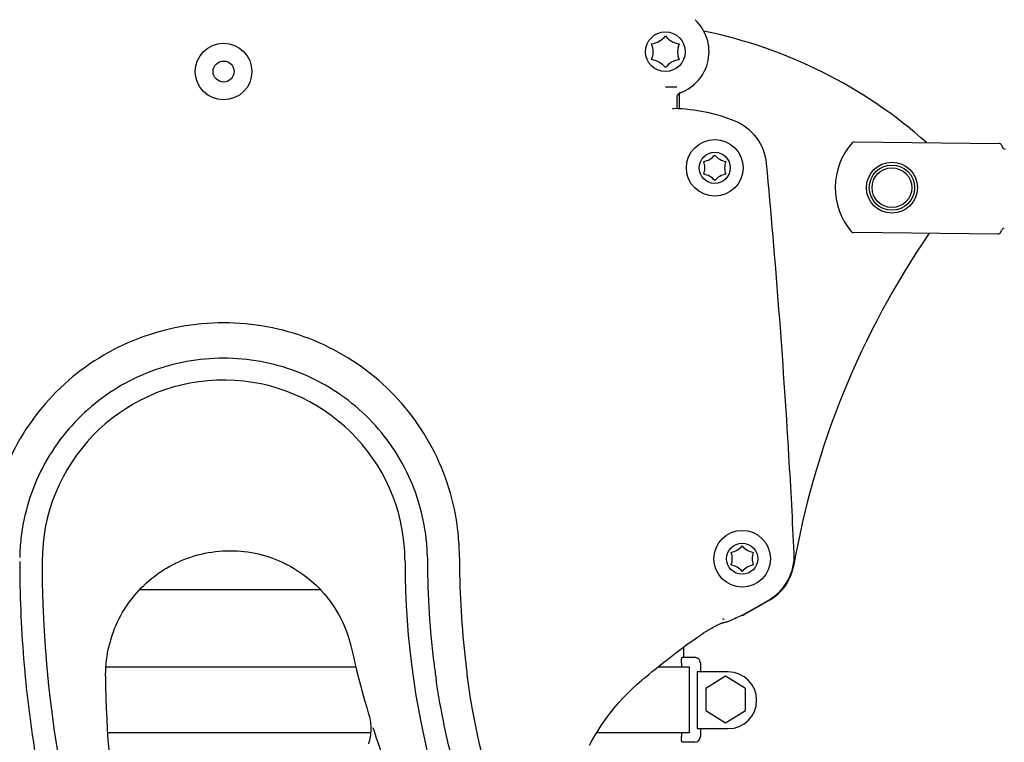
# Model space of a CAD drawing. Extents: x 0 to 594, y 0 to 420.
# Tile 29 of 64: x 204 to 234, y 327 to 348. Entities that reach past the tile are written whole.
import ezdxf

# ---------------------------------------------------------------- set-up
doc = ezdxf.new("R2010")
doc.units = 0
doc.header["$LTSCALE"] = 32.67
doc.layers.get('0').update_dxf_attribs({"linetype": 'CONTINUOUS'})
for name, color, linetype in [('100469_DXF_CONTINUOUS_LINE', 7, 'CONTINUOUS'), ('100472_DXF_CONTINUOUS_LINE', 7, 'CONTINUOUS'), ('101496_DXF_CONTINUOUS_LINE', 7, 'CONTINUOUS'), ('124030_DXF_CONTINUOUS_LINE', 7, 'CONTINUOUS'), ('126056_DXF_CONTINUOUS_LINE', 7, 'CONTINUOUS'), ('126164_DXF_CONTINUOUS_LINE', 7, 'CONTINUOUS'), ('G_GAS_SPRINGDXF_CONTINUOUS', 7, 'CONTINUOUS'), ('G_PRX_SVIVELDXF_CONTINUOUS', 7, 'CONTINUOUS'), ('G_SPRING_CLIDXF_CONTINUOUS', 7, 'CONTINUOUS'), ('PRX_3000-160_2D_DWG_DXF_BA', 7, 'CONTINUOUS')]:
    doc.layers.add(name, color=color, linetype=linetype)
doc.styles.get("Standard").update_dxf_attribs({"font": 'txt', "width": 0.7})
doc.dimstyles.new('DIMSTYLE_3', dxfattribs={"dimtxt": 3.5, "dimasz": 3, "dimexe": 1.5, "dimexo": 1, "dimgap": 0.875, "dimtad": 1, "dimdec": 0, "dimlfac": 5.882353, "dimtxsty": 'STANDARD', "dimblk": '_ARROW_FILLED', "dimblk1": '_ARROW_FILLED', "dimblk2": '_ARROW_FILLED', "dimcen": 0.09, "dimazin": 3, "dimtp": 0.5, "dimtm": 0.5, "dimtfac": 1, "dimtdec": 0, "dimtofl": 0, "dimtmove": 0, "dimatfit": 3, "dimtolj": 1})
doc.dimstyles.new('DIMSTYLE_8', dxfattribs={"dimtxt": 3.5, "dimasz": 3, "dimexe": 1.5, "dimexo": 1, "dimgap": 0.875, "dimtad": 1, "dimdec": 3, "dimlfac": 5.882353, "dimtxsty": 'STANDARD', "dimblk": '_ARROW_FILLED', "dimblk1": '_ARROW_FILLED', "dimblk2": '_ARROW_FILLED', "dimcen": 0.09, "dimazin": 3, "dimtp": 1.2, "dimtm": 1.2, "dimtfac": 1, "dimtdec": 0, "dimtofl": 0, "dimtmove": 0, "dimatfit": 3, "dimtolj": 1})

# ---------------------------------------------------------------- blocks, each defined once
blk = doc.blocks.new('_ARROW_FILLED')
at = {"color": 0, "linetype": 'BYBLOCK'}
blk.add_solid([(0, 0), (-1, 0.1667), (-1, -0.1667)], dxfattribs=at)
blk = doc.blocks.new('*D7')
at = {"layer": 'PRX_3000-160_2D_DWG_DXF_BA', "color": 2, "linetype": 'CONTINUOUS'}
for p, q in [((186.788, 354.869), (175.622, 354.869)), ((177.122, 354.869), (177.122, 329.848)), ((177.122, 304.826), (177.122, 329.848)), ((226.568, 304.826), (175.622, 304.826))]:
    blk.add_line(p, q, dxfattribs=at)
at = {"layer": 'PRX_3000-160_2D_DWG_DXF_BA', "color": 2, "linetype": 'CONTINUOUS', "xscale": 3, "yscale": 3, "zscale": 3}
for p, rotation in [((177.122, 354.869), 90), ((177.122, 304.826), 270)]:
    blk.add_blockref('_ARROW_FILLED', p, dxfattribs=dict(at, rotation=rotation))
at = {"layer": 'PRX_3000-160_2D_DWG_DXF_BA', "color": 2, "linetype": 'CONTINUOUS', "insert": (172.747, 329.848), "char_height": 3.5, "width": 16.875, "attachment_point": 2, "rotation": 90}
blk.add_mtext('(294)', dxfattribs=at)
blk = doc.blocks.new('*D11')
at = {"layer": 'PRX_3000-160_2D_DWG_DXF_BA', "color": 2, "linetype": 'CONTINUOUS'}
for p, q in [((458.666, 340.902), (462.444, 330.524)), ((461.931, 331.934), (354.101, 292.687)), ((231.262, 294.678), (246.784, 252.031)), ((246.271, 253.44), (354.101, 292.687))]:
    blk.add_line(p, q, dxfattribs=at)
at = {"layer": 'PRX_3000-160_2D_DWG_DXF_BA', "color": 2, "linetype": 'CONTINUOUS', "xscale": 3, "yscale": 3, "zscale": 3}
for p, rotation in [((461.931, 331.934), 20), ((246.271, 253.44), 200)]:
    blk.add_blockref('_ARROW_FILLED', p, dxfattribs=dict(at, rotation=rotation))
at = {"layer": 'PRX_3000-160_2D_DWG_DXF_BA', "color": 2, "linetype": 'CONTINUOUS', "insert": (352.604, 296.798), "char_height": 3.5, "width": 19.125, "attachment_point": 2, "rotation": 20}
blk.add_mtext('(1350)', dxfattribs=at)

msp = doc.modelspace()

# ---------------------------------------------------------------- linework, layer by layer
at = {"layer": '100469_DXF_CONTINUOUS_LINE', "color": 7, "linetype": 'CONTINUOUS'}
msp.add_circle((223.65808, 347.3262), 0.595, dxfattribs=at)
for centre, start, end in [((223.14808, 348.20955), 278.614973, 321.385027), ((222.63808, 347.3262), 338.614973, 21.385027), ((224.16808, 348.20955), 218.614973, 261.385027), ((224.67808, 347.3262), 158.614973, 201.385027), ((223.14808, 346.44286), 38.614973, 81.385027), ((224.16808, 346.44286), 98.614973, 141.385027)]:
    msp.add_arc(centre, 0.65271, start, end, dxfattribs=at)
at = {"layer": '100472_DXF_CONTINUOUS_LINE', "color": 7, "linetype": 'CONTINUOUS'}
for centre, radius in [((225.13986, 343.8412), 0.85), ((225.13986, 343.8412), 0.4675), ((225.96409, 332.1112), 0.85), ((225.96409, 332.1112), 0.4675)]:
    msp.add_circle(centre, radius, dxfattribs=at)
for centre, start, end in [((224.71486, 344.57732), 279.762177, 320.237823), ((224.28986, 343.8412), 339.762177, 20.237823), ((225.56486, 344.57732), 219.762177, 260.237823), ((225.98986, 343.8412), 159.762177, 200.237823), ((224.71486, 343.10508), 39.762177, 80.237823), ((225.56486, 343.10508), 99.762177, 140.237823), ((225.53909, 332.84732), 279.762177, 320.237823), ((226.38909, 332.84732), 219.762177, 260.237823), ((225.11409, 332.1112), 339.762177, 20.237823), ((226.81409, 332.1112), 159.762177, 200.237823), ((225.53909, 331.37508), 39.762177, 80.237823), ((226.38909, 331.37508), 99.762177, 140.237823)]:
    msp.add_arc(centre, 0.55288, start, end, dxfattribs=at)
at = {"layer": '101496_DXF_CONTINUOUS_LINE', "color": 7, "linetype": 'CONTINUOUS'}
for p, q in [((224.13871, 328.98165), (224.13871, 328.87115)), ((224.16424, 329.15165), (224.5407, 329.15165)), ((224.7107, 328.98165), (224.7107, 328.71181)), ((206.86745, 328.87115), (214.36558, 328.87115)), ((223.4469, 328.87115), (224.3708, 328.87115)), ((224.3708, 328.87115), (224.3708, 326.88215)), ((224.6164, 328.71181), (224.6164, 327.01181)), ((225.54695, 328.71181), (224.6164, 328.71181)), ((225.4664, 328.58581), (224.8714, 328.21687)), ((226.0614, 328.21687), (225.4664, 328.58581)), ((224.8714, 328.21687), (224.8714, 327.55455)), ((226.0614, 327.55455), (226.0614, 328.21687)), ((224.8714, 327.55455), (225.4664, 327.18561)), ((225.4664, 327.18561), (226.0614, 327.55455)), ((214.81058, 326.88215), (206.92468, 326.88215)), ((224.3708, 326.88215), (221.5894, 326.88215)), ((224.13871, 326.88215), (224.13871, 326.77165)), ((224.6164, 327.01181), (225.54695, 327.01181)), ((224.7107, 327.01181), (224.7107, 326.77165)), ((224.5407, 326.60165), (224.16424, 326.60165))]:
    msp.add_line(p, q, dxfattribs=at)
for centre, radius, start, end in [((224.5407, 328.98165), 0.17, 0, 90), ((225.54695, 327.86181), 0.85, 270, 90), ((224.5407, 326.77165), 0.17, 270, 360)]:
    msp.add_arc(centre, radius, start, end, dxfattribs=at)
for points, knots in [([(224.13871, 328.98165), (224.13871, 329.00346), (224.13979, 329.04309), (224.14511, 329.09806), (224.15125, 329.12902), (224.15892, 329.15165), (224.16424, 329.15165)], [0, 0, 0, 0, 0.37509095, 0.69307661, 0.90857228, 1, 1, 1, 1]), ([(224.16424, 326.60165), (224.15892, 326.60165), (224.15125, 326.62429), (224.14511, 326.65525), (224.13979, 326.71022), (224.13871, 326.74985), (224.13871, 326.77165)], [0, 0, 0, 0, 0.09143645, 0.30694449, 0.62492414, 1, 1, 1, 1])]:
    msp.add_open_spline(points, degree=3, knots=knots, dxfattribs=at)
at = {"layer": '124030_DXF_CONTINUOUS_LINE', "color": 7, "linetype": 'CONTINUOUS'}
for p, q in [((226.02607, 330.44753), (226.75996, 330.87124)), ((225.33674, 330.17547), (225.33867, 330.17611)), ((225.33867, 330.17611), (225.34175, 330.17712)), ((225.34175, 330.17712), (225.3439, 330.17781)), ((225.3439, 330.17781), (225.35091, 330.18003)), ((225.35091, 330.18003), (225.36052, 330.18298)), ((225.36052, 330.18298), (225.37024, 330.18588)), ((225.37024, 330.18588), (225.38005, 330.18872)), ((225.38005, 330.18872), (225.3899, 330.1915)), ((225.3899, 330.1915), (225.39976, 330.19423)), ((225.39976, 330.19423), (225.40961, 330.19691)), ((225.40961, 330.19691), (225.42429, 330.20081)), ((225.42429, 330.20081), (225.44357, 330.20582)), ((225.50227, 330.22079), (225.51476, 330.22404)), ((225.51476, 330.22404), (225.52284, 330.22619)), ((225.52284, 330.22619), (225.53072, 330.22834)), ((225.53072, 330.22834), (225.53842, 330.2305)), ((214.23821, 329.41348), (214.25222, 329.41655)), ((222.95361, 328.4679), (222.98169, 328.49162)), ((222.98169, 328.49162), (223.00282, 328.50931)), ((223.00282, 328.50931), (223.02183, 328.52512)), ((223.02183, 328.52512), (223.05089, 328.5491))]:
    msp.add_line(p, q, dxfattribs=at)
for points in [[(209.0323, 332.01149), (209.10865, 332.04554), (209.20892, 332.08719), (209.31035, 332.12591), (209.41286, 332.16166), (209.51636, 332.19441), (209.62077, 332.22414), (209.726, 332.25081), (209.83195, 332.27442), (209.93855, 332.29493), (210.04569, 332.31233), (210.1533, 332.32661), (210.26128, 332.33776), (210.36954, 332.34576), (210.47798, 332.35061), (210.58652, 332.3523), (210.69507, 332.35084), (210.80353, 332.34622), (210.91181, 332.33845), (211.01981, 332.32753), (211.12746, 332.31347), (211.23465, 332.29629), (211.34129, 332.276), (211.44729, 332.25262), (211.55257, 332.22616), (211.65702, 332.19666), (211.76057, 332.16414), (211.86313, 332.12861), (211.96462, 332.09011), (212.06495, 332.04868), (212.1393, 332.01574)], [(207.6598, 330.9308), (207.71171, 330.99519), (207.78138, 331.07722), (207.85337, 331.15719), (207.92762, 331.23505), (208.00408, 331.31072), (208.08268, 331.38414), (208.16335, 331.45526), (208.24602, 331.52401), (208.33062, 331.59033), (208.41708, 331.65418), (208.50532, 331.7155), (208.59528, 331.77425), (208.68691, 331.83038), (208.78012, 331.88386), (208.85064, 331.922)], [(208.85064, 331.922), (208.87863, 331.93659), (208.90383, 331.94948), (208.92913, 331.96217), (208.95453, 331.97467), (208.98002, 331.98699), (209.00562, 331.99911), (209.0323, 332.01149)], [(212.1393, 332.01574), (212.14482, 332.01321), (212.17303, 332.00015), (212.20113, 331.98684), (212.22915, 331.9733), (212.25705, 331.95951), (212.28484, 331.9455), (212.31251, 331.93125), (212.34008, 331.91676), (212.34355, 331.91492)], [(212.34355, 331.91492), (212.41836, 331.87401), (212.51376, 331.81856), (212.60752, 331.76028), (212.69955, 331.69923), (212.78976, 331.63547), (212.8781, 331.56902), (212.96448, 331.49996), (213.04882, 331.42832), (213.11106, 331.3726)], [(213.11106, 331.3726), (213.17441, 331.31324), (213.25389, 331.23468), (213.33099, 331.15378), (213.40565, 331.07059), (213.47778, 330.98521), (213.54734, 330.8977), (213.61424, 330.80814), (213.67845, 330.71661), (213.73988, 330.62319), (213.7985, 330.52797), (213.85425, 330.43103), (213.90707, 330.33247), (213.95692, 330.23236), (214.00375, 330.13079), (214.04752, 330.02786), (214.0882, 329.92366), (214.12574, 329.81828), (214.16011, 329.71181), (214.19128, 329.60433), (214.21922, 329.49596), (214.23822, 329.41331)], [(206.85944, 328.54799), (206.85877, 328.6321), (206.86071, 328.74112), (206.86583, 328.85004), (206.87413, 328.95874), (206.8856, 329.06714), (206.90023, 329.17515), (206.91801, 329.28269), (206.93891, 329.38965), (206.96293, 329.49596), (206.99004, 329.60152), (207.02022, 329.70624), (207.05344, 329.81004), (207.08969, 329.91282), (207.12891, 330.01451), (207.17109, 330.115), (207.21618, 330.21421), (207.26415, 330.31207), (207.31495, 330.40848), (207.36855, 330.50336), (207.42489, 330.59663), (207.48392, 330.68822), (207.54561, 330.77805), (207.60989, 330.86603), (207.6598, 330.9308)], [(225.58625, 330.24741), (225.63784, 330.27167), (225.69241, 330.29712), (225.74486, 330.32137), (225.7952, 330.34443), (225.84346, 330.36631), (225.88963, 330.38701), (225.93372, 330.40653), (225.97575, 330.42489), (226.01215, 330.44057)], [(224.67794, 329.79833), (224.73848, 329.83882), (224.80602, 329.88305), (224.87078, 329.92442), (224.93281, 329.96297), (224.99211, 329.99873), (225.04868, 330.03171), (225.10257, 330.06198), (225.15378, 330.08957), (225.20229, 330.1145), (225.2481, 330.13682), (225.29128, 330.1566), (225.32622, 330.1716)], [(225.32622, 330.1716), (225.32672, 330.1718), (225.32735, 330.17205), (225.3281, 330.17235), (225.32895, 330.17268), (225.32986, 330.17302), (225.33085, 330.17339), (225.33191, 330.17377), (225.33302, 330.17418), (225.3342, 330.17459), (225.33544, 330.17502), (225.33674, 330.17547)], [(225.44357, 330.20582), (225.47605, 330.21409), (225.50227, 330.22079)], [(225.53842, 330.2305), (225.54222, 330.2316), (225.54599, 330.23271), (225.54973, 330.23384), (225.55347, 330.235), (225.5572, 330.23619), (225.56094, 330.23743), (225.56477, 330.23874), (225.56869, 330.24014), (225.5727, 330.24164), (225.57689, 330.24331), (225.5813, 330.24517), (225.58626, 330.24742)], [(224.00877, 329.31295), (224.08356, 329.36987), (224.16779, 329.4333), (224.24948, 329.49409), (224.32864, 329.55226), (224.40528, 329.60782), (224.47942, 329.66079), (224.55106, 329.71119), (224.62021, 329.75904), (224.67794, 329.79833)], [(214.23822, 329.4133), (214.28409, 329.21216), (214.33725, 328.98698), (214.39222, 328.76225), (214.44899, 328.53799), (214.50756, 328.31422), (214.56792, 328.09095), (214.63008, 327.86819), (214.69402, 327.64595), (214.75187, 327.45047)], [(223.05089, 328.5491), (223.15826, 328.63708), (223.27665, 328.73358), (223.39194, 328.82696), (223.50416, 328.91721), (223.61333, 329.00432), (223.71946, 329.08828), (223.82256, 329.16911), (223.92265, 329.24679), (224.00876, 329.31295)], [(207.01685, 325.76273), (206.98927, 326.05069), (206.96222, 326.36427), (206.93822, 326.67848), (206.9173, 326.99329), (206.89947, 327.30868), (206.88473, 327.6246), (206.87309, 327.94104), (206.86455, 328.25796), (206.85944, 328.54799)], [(221.37876, 326.51491), (221.46033, 326.66415), (221.54622, 326.81206), (221.63628, 326.95826), (221.7306, 327.10276), (221.82968, 327.24615), (221.93342, 327.38809), (222.04189, 327.52846), (222.15587, 327.66802), (222.27536, 327.80643), (222.40042, 327.94335), (222.53196, 328.07928), (222.67032, 328.21415), (222.81517, 328.34735), (222.95363, 328.46791)], [(214.75187, 327.45047), (214.76025, 327.42149), (214.77401, 327.36837), (214.78586, 327.31478), (214.79578, 327.26079), (214.80375, 327.20647), (214.80977, 327.15188), (214.81381, 327.0971), (214.81589, 327.04219), (214.81599, 326.98724), (214.81411, 326.93232), (214.81025, 326.87749), (214.80443, 326.82284), (214.79663, 326.76843), (214.78689, 326.71434), (214.77521, 326.66064), (214.7616, 326.6074), (214.74609, 326.55469)]]:
    msp.add_lwpolyline(points, dxfattribs=at)
for centre, radius, start, end in [((224.90603, 340.38791), 5.32056, 100.597631, 101.320161), ((210.39808, 332.0262), 5.44597, 4.292703, 180), ((210.00094, 332.10498), 7.47779, 0.294812, 5.291739), ((210.38503, 332.03917), 6.10732, 173.614813, 179.018062), ((210.4126, 332.03884), 6.10606, 0.981795, 6.3423), ((210.39808, 332.0262), 5.44608, 0, 4.292703), ((240.52763, 332.0262), 36.24849, 180, 184.604184), ((240.52763, 332.0262), 35.57553, 180, 244.524339), ((240.52763, 332.0262), 24.68357, 180, 244.524339), ((237.71369, 332.03861), 21.19619, 179.716564, 180.033544), ((240.88142, 332.04195), 24.36392, 180.037032, 187.324471), ((245.41506, 332.11734), 27.93646, 179.946432, 180.176604), ((244.07562, 332.13283), 26.59707, 180.218872, 186.676445), ((225.96089, 330.56047), 0.1304, 293.151242, 299.992121), ((240.52763, 332.0262), 36.2479, 184.604184, 185.248675), ((240.89165, 332.0444), 24.37437, 187.32711, 188.34124), ((244.70885, 332.19971), 27.23378, 186.661298, 187.539861), ((241.85152, 335.50895), 28.26768, 197.428244, 197.646427)]:
    msp.add_arc(centre, radius, start, end, dxfattribs=at)
for points, knots in [([(225.74895, 345.24152), (225.46069, 345.359), (224.86133, 345.54146), (224.23874, 345.61137), (223.92752, 345.61772)], [0, 0, 0, 0, 0.49999973, 1, 1, 1, 1]), ([(226.69567, 343.96755), (226.67008, 344.24103), (226.46418, 344.78435), (226.00333, 345.13785), (225.74895, 345.24152)], [0, 0, 0, 0, 0.49998207, 1, 1, 1, 1]), ([(227.52477, 332.27075), (227.4777, 333.24646), (227.26736, 337.14973), (226.96888, 341.04825), (226.69567, 343.96755)], [0, 0, 0, 0, 0.24990267, 1, 1, 1, 1]), ([(210.39808, 339.19076), (209.5257, 339.19091), (207.77311, 338.86898), (205.51396, 337.47307), (203.91854, 335.36244), (203.43365, 333.65834), (203.35384, 332.79896)], [0, 0, 0, 0, 0.25210208, 0.50144119, 0.7505836, 1, 1, 1, 1]), ([(217.44685, 332.79464), (217.36652, 333.65655), (216.88006, 335.36431), (215.28029, 337.47751), (213.01967, 338.87108), (211.26839, 339.19121), (210.39808, 339.19076)], [0, 0, 0, 0, 0.24998342, 0.49929157, 0.74867117, 1, 1, 1, 1]), ([(210.39857, 338.12828), (209.65736, 338.12868), (208.16981, 337.85848), (206.23845, 336.69037), (204.84385, 334.91117), (204.39974, 333.45724), (204.3156, 332.71838)], [0, 0, 0, 0, 0.25093448, 0.49878355, 0.74824148, 1, 1, 1, 1]), ([(216.48129, 332.71337), (216.4392, 333.0853), (216.28594, 333.82346), (215.85836, 334.86604), (215.24964, 335.80846), (214.23449, 336.88567), (212.62327, 337.85995), (211.13789, 338.12857), (210.39857, 338.12828)], [0, 0, 0, 0, 0.12639259, 0.25287683, 0.37846629, 0.50301347, 0.75035074, 1, 1, 1, 1]), ([(226.75996, 330.87124), (226.88065, 330.94092), (227.10413, 331.11423), (227.35584, 331.45437), (227.50641, 331.84982), (227.53148, 332.13156), (227.52477, 332.27075)], [0, 0, 0, 0, 0.25000431, 0.50000527, 0.75000361, 1, 1, 1, 1]), ([(225.40077, 330.29446), (225.39982, 330.29532), (225.39484, 330.30001), (225.38994, 330.30663), (225.39029, 330.31229)], [0, 0, 0, 0, 0.18440794, 1, 1, 1, 1]), ([(204.43178, 328.7103), (204.50572, 327.87024), (204.71621, 326.26679), (205.1486, 324.04297), (205.64163, 322.13293), (206.45613, 319.50943), (207.85232, 316.09614), (210.27474, 311.84876), (213.40182, 307.785), (216.94663, 304.358), (220.15352, 301.98109), (222.73563, 300.41277), (224.18905, 299.65456), (224.92712, 299.30468)], [0, 0, 0, 0, 0.06751543, 0.12933344, 0.18127421, 0.2253577, 0.34921535, 0.47560454, 0.61575418, 0.75828058, 0.86888552, 0.93460738, 1, 1, 1, 1]), ([(203.47795, 328.6262), (203.55084, 327.82918), (203.73804, 326.23837), (204.17373, 323.87558), (204.76236, 321.54606), (205.51515, 319.26417), (206.42765, 317.04149), (207.4921, 314.88764), (208.69593, 312.80864), (210.46785, 310.14181), (212.99061, 307.02319), (216.47011, 303.69864), (220.35288, 300.8552), (223.17181, 299.31821), (224.6242, 298.64749)], [0, 0, 0, 0, 0.06252159, 0.12504152, 0.18755873, 0.25007373, 0.31258657, 0.37509844, 0.43761127, 0.50012525, 0.62509189, 0.75005833, 0.87502781, 1, 1, 1, 1]), ([(230.1935, 310.35291), (228.42669, 311.19385), (225.08813, 313.31776), (221.01554, 317.61444), (218.10633, 322.76586), (217.05846, 326.5763), (216.77511, 328.50844)], [0, 0, 0, 0, 0.25034888, 0.50032515, 0.75015196, 1, 1, 1, 1]), ([(230.49683, 310.97888), (228.78853, 311.80614), (225.56677, 313.88449), (221.66103, 318.07625), (218.91371, 323.08047), (217.95685, 326.76482), (217.71054, 328.6262)], [0, 0, 0, 0, 0.25138535, 0.50179841, 0.75132278, 1, 1, 1, 1]), ([(214.91397, 326.93983), (215.49831, 325.10291), (217.03683, 321.55405), (220.3742, 316.78101), (224.67059, 312.7079), (228.08553, 310.61221), (229.91055, 309.74267)], [0, 0, 0, 0, 0.24686343, 0.49139955, 0.74110382, 1, 1, 1, 1])]:
    msp.add_open_spline(points, degree=3, knots=knots, dxfattribs=at)
msp.add_open_spline([(225.40077, 330.29446), (225.40677, 330.28903), (225.41339, 330.28432), (225.42008, 330.27976)], degree=3, dxfattribs=at)
at = {"layer": '126056_DXF_CONTINUOUS_LINE', "color": 7, "linetype": 'CONTINUOUS'}
for p, q in [((207.88377, 331.18906), (213.29742, 331.18901)), ((224.21057, 329.15165), (224.21057, 329.46514))]:
    msp.add_line(p, q, dxfattribs=at)
at = {"layer": '126164_DXF_CONTINUOUS_LINE', "color": 7, "linetype": 'CONTINUOUS'}
msp.add_line((223.99808, 345.9288), (223.99808, 345.61574), dxfattribs=at)
msp.add_line((223.99808, 345.9288), (223.99808, 345.61574), dxfattribs=at)
for radius in [0.85, 0.31571]:
    msp.add_circle((210.39808, 346.7312), radius, dxfattribs=at)
for centre, radius, start, end in [((223.65808, 347.3262), 1.3106, 290.041921, 47.135835), ((224.16565, 345.93495), 0.17036, 110.056627, 119.002115), ((224.18147, 345.9288), 0.1834, 179.700245, 180.000669)]:
    msp.add_arc(centre, radius, start, end, dxfattribs=at)
msp.add_open_spline([(224.08306, 346.08394), (224.04771, 346.06435), (224.01827, 346.02936), (224.00498, 345.9912)], degree=3, dxfattribs=at)
msp.add_open_spline([(224.00498, 345.9912), (224.00437, 345.98764), (224.00096, 345.967), (223.99808, 345.94613), (223.99808, 345.9288)], degree=3, knots=[0, 0, 0, 0, 0.17227739, 1, 1, 1, 1], dxfattribs=at)
at = {"layer": 'G_GAS_SPRINGDXF_CONTINUOUS', "color": 7, "linetype": 'CONTINUOUS'}
for p, q in [((229.32924, 344.61717), (233.669, 344.57526)), ((233.74532, 344.52595), (233.77716, 344.45475)), ((233.71999, 341.90321), (233.7532, 341.97378)), ((233.64273, 341.85538), (229.30297, 341.89729))]:
    msp.add_line(p, q, dxfattribs=at)
msp.add_circle((230.45808, 343.2462), 0.765, dxfattribs=at)
for centre, radius, start, end in [((230.79806, 343.24292), 2.04, 138.740977, 220.152459), ((229.32842, 344.53217), 0.085, 89.446683, 138.740977), ((233.66818, 344.49026), 0.085, 24.823617, 89.446683), ((233.85519, 344.48845), 0.085, 203.363218, 269.446683), ((229.30379, 341.98229), 0.085, 220.15239, 269.446683), ((233.83057, 341.93857), 0.085, 89.446683, 155.530149), ((233.64355, 341.94038), 0.085, 269.446683, 334.06975)]:
    msp.add_arc(centre, radius, start, end, dxfattribs=at)
at = {"layer": 'G_PRX_SVIVELDXF_CONTINUOUS', "color": 7, "linetype": 'CONTINUOUS'}
for p, q in [((223.99808, 346.2637), (223.65808, 346.2637)), ((224.08308, 345.61217), (224.08308, 346.0839)), ((226.80308, 330.87741), (226.03503, 330.43398)), ((225.95003, 330.4112), (225.94442, 330.4112))]:
    msp.add_line(p, q, dxfattribs=at)
for centre, radius, start, end in [((221.95808, 333.88177), 14.34684, 48.322541, 78.508097), ((252.62116, 327.47795), 25.5, 145.624243, 170.060621), ((226.08058, 332.12882), 1.445, 300, 350.060621), ((225.95003, 330.5812), 0.17, 270, 300)]:
    msp.add_arc(centre, radius, start, end, dxfattribs=at)
at = {"layer": 'G_SPRING_CLIDXF_CONTINUOUS', "color": 7, "linetype": 'CONTINUOUS'}
for radius in [0.68, 0.595]:
    msp.add_circle((230.45808, 343.2462), radius, dxfattribs=at)

# ---------------------------------------------------------------- dimensions: what is measured, and where the dimension line sits
at = {"layer": 'PRX_3000-160_2D_DWG_DXF_BA', "color": 2, "linetype": 'CONTINUOUS'}
for base, p1, p2, angle, dimstyle, picture, middle in [((177.12219, 304.8262), (187.78808, 354.86881), (227.56808, 304.8262), 270, 'DIMSTYLE_3', '*D7', (174.49719, 329.84751)), ((461.93051, 331.93383), (230.91988, 295.61721), (458.3243, 341.84179), 20, 'DIMSTYLE_8', '*D11', (353.20298, 295.15371))]:
    dim = msp.add_linear_dim(base=base, p1=p1, p2=p2, angle=angle, text='(<>)', dimstyle=dimstyle, override={"dimtad": 0, "dimtih": 1, "dimtoh": 1}, dxfattribs=at)
    dim.commit()
    dim.dimension.update_dxf_attribs({"geometry": picture, "text_midpoint": middle, "dimtype": 160})

doc.saveas('drawing.dxf')
